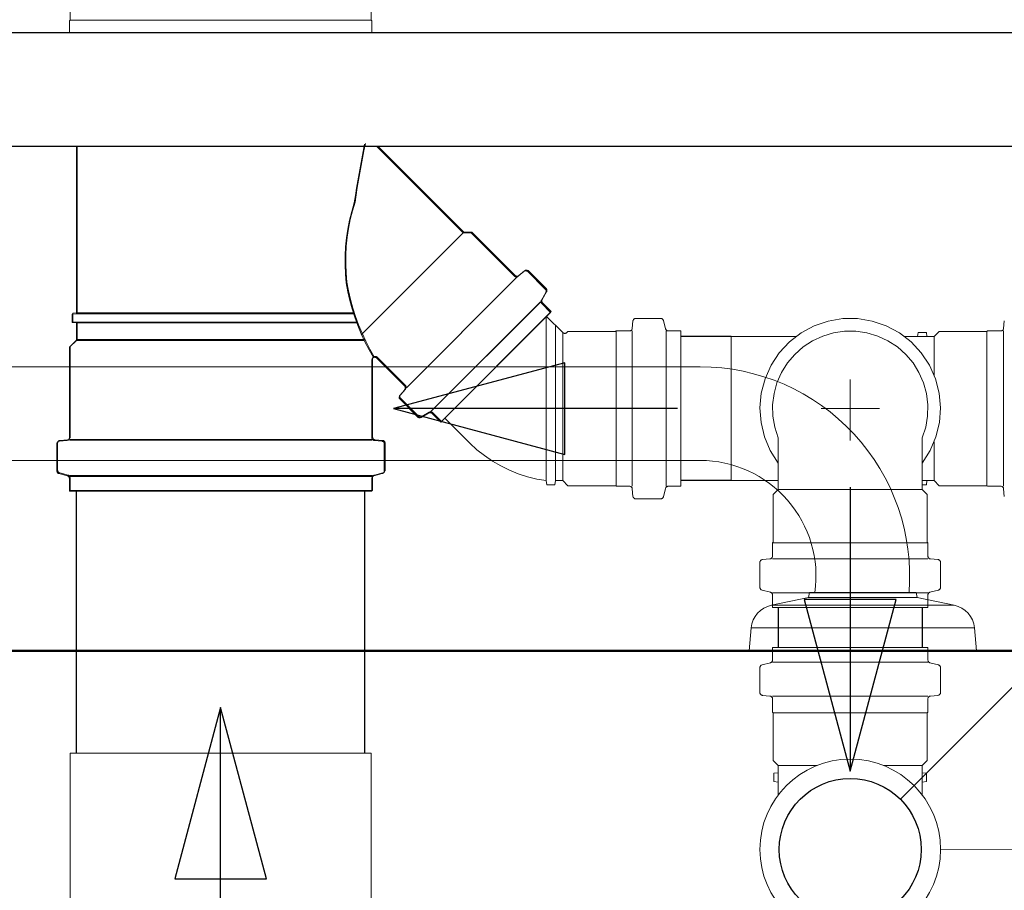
# Model space of a CAD drawing. Header units: millimetres. Extents: x 567 to 934, y -1 to 364.
# Tile 115 of 256: x 612.965 to 613.659, y 106.405 to 107.019. Entities that reach past the tile are written whole.
import ezdxf

# ---------------------------------------------------------------- set-up
doc = ezdxf.new("R2010")
doc.units = ezdxf.units.MM
doc.header["$MEASUREMENT"] = 0
for name, color, linetype, lineweight in [('A-WALL', 7, 'Continuous', 25), ('CV-Condutos', 14, 'Continuous', 25), ('CV-Indicação coluna', 14, 'Continuous', 13), ('CV-Sentido conduto', 14, 'Continuous', 30), ('Peças hidrossanitárias', 7, 'Continuous', 13), ('Simbolos', 14, 'Continuous', 20), ('Simbolos_int', 14, 'Continuous', 15), ('TQ-Condutos', 14, 'Continuous', 25), ('TQ-Sentido conduto', 14, 'Continuous', 30)]:
    doc.layers.add(name, color=color, linetype=linetype, lineweight=lineweight)

msp = doc.modelspace()

# ---------------------------------------------------------------- linework, layer by layer
at = {"layer": 'A-WALL', "color": 8, "lineweight": 50}
msp.add_line((614.15911, 106.57416), (610.55911, 106.57416), dxfattribs=at)
at = {"layer": 'CV-Condutos'}
for p, q in [((613.4995, 106.60466), (613.4995, 106.57636)), ((613.6009, 106.60466), (613.6009, 106.57636))]:
    msp.add_line(p, q, dxfattribs=at)
msp.add_lwpolyline([(613.58556, 106.46951), (613.83305, 106.717)], dxfattribs=at)
msp.add_circle((613.5502, 106.43416), 0.05, dxfattribs=at)
at = {"layer": 'CV-Indicação coluna'}
msp.add_line((615.07588, 106.43128), (613.6138, 106.43404), dxfattribs=at)
at = {"layer": 'CV-Sentido conduto'}
for p, q in [((613.58256, 106.61015), (613.51785, 106.61015)), ((613.51785, 106.61015), (613.5502, 106.48941)), ((613.5502, 106.48941), (613.58256, 106.61015))]:
    msp.add_line(p, q, dxfattribs=at)
msp.add_lwpolyline([(613.5502, 106.68941), (613.5502, 106.48941)], dxfattribs=at)
at = {"layer": 'Peças hidrossanitárias', "color": 8}
for p, q in [((612.06575, 106.77416), (613.44447, 106.77416)), ((613.44447, 106.70816), (612.06575, 106.70816)), ((613.49483, 106.60622), (613.52091, 106.61156)), ((613.52091, 106.61156), (613.52154, 106.61516)), ((613.52091, 106.61156), (613.59731, 106.61156)), ((613.52154, 106.61516), (613.52531, 106.61516)), ((613.52531, 106.61516), (613.59167, 106.61516)), ((613.59167, 106.61516), (613.59667, 106.61516)), ((613.59667, 106.61516), (613.59731, 106.61156)), ((613.59731, 106.61156), (613.62338, 106.60622)), ((613.62338, 106.60622), (613.49483, 106.60622)), ((613.47911, 106.57416), (613.48051, 106.59016)), ((613.48051, 106.59016), (613.63771, 106.59016)), ((613.63771, 106.59016), (613.63911, 106.57416))]:
    msp.add_line(p, q, dxfattribs=at)
for centre, radius, start, end in [((613.44447, 106.62652), 0.14764, 355.58708, 90), ((613.44447, 106.62652), 0.08164, 352.00148, 90), ((613.49844, 106.58859), 0.018, 101.56065, 175), ((613.61978, 106.58859), 0.018, 5, 78.43935)]:
    msp.add_arc(centre, radius, start, end, dxfattribs=at)
at = {"layer": 'Simbolos'}
for p, q in [((613.00076, 107.01835), (613.00076, 107.12303)), ((613.21276, 107.01835), (613.21276, 107.12303)), ((613.00026, 107.01785), (613.00076, 107.01835)), ((613.00026, 107.00953), (613.00026, 107.01785)), ((613.21326, 107.01785), (613.21276, 107.01835)), ((613.21326, 107.00953), (613.21326, 107.01785)), ((613.00516, 106.81155), (613.00516, 106.92953)), ((613.00566, 106.81205), (613.00566, 106.92953)), ((613.2776, 106.86839), (613.21647, 106.92953)), ((613.2781, 106.86889), (613.21747, 106.92953)), ((613.20606, 106.79685), (613.2776, 106.86839)), ((613.20656, 106.79735), (613.2781, 106.86889)), ((613.28326, 106.86839), (613.2776, 106.86839)), ((613.28376, 106.86889), (613.2781, 106.86889)), ((613.31364, 106.83801), (613.28326, 106.86839)), ((613.31414, 106.83851), (613.28376, 106.86889)), ((613.32038, 106.84129), (613.31634, 106.83789)), ((613.32088, 106.84179), (613.31684, 106.83839)), ((613.33546, 106.82877), (613.32308, 106.84117)), ((613.33596, 106.82927), (613.32358, 106.84167)), ((613.23758, 106.75937), (613.31494, 106.83671)), ((613.23808, 106.75987), (613.31544, 106.83721)), ((613.33578, 106.82635), (613.33272, 106.82103)), ((613.33628, 106.82685), (613.33322, 106.82153)), ((613.25458, 106.74235), (613.33194, 106.81971)), ((613.25508, 106.74285), (613.33244, 106.82021)), ((613.33918, 106.81247), (613.33304, 106.81861)), ((613.33968, 106.81297), (613.33354, 106.81911)), ((613.00516, 106.81155), (613.00216, 106.81129)), ((613.00216, 106.80541), (613.00216, 106.81129)), ((613.00566, 106.81205), (613.00266, 106.81179)), ((613.00266, 106.80591), (613.00266, 106.81179)), ((613.20048, 106.81155), (613.00516, 106.81155)), ((613.20098, 106.81205), (613.00566, 106.81205)), ((613.26182, 106.73511), (613.33918, 106.81247)), ((613.26232, 106.73561), (613.33968, 106.81297)), ((613.34777, 106.79822), (613.33635, 106.80964)), ((613.00516, 106.80515), (613.00216, 106.80541)), ((613.00566, 106.80565), (613.00266, 106.80591)), ((613.2027, 106.80515), (613.00516, 106.80515)), ((613.00516, 106.79275), (613.00516, 106.80515)), ((613.2032, 106.80565), (613.00566, 106.80565)), ((613.00566, 106.79325), (613.00566, 106.80565)), ((613.39715, 106.80644), (613.39669, 106.80118)), ((613.41667, 106.80826), (613.39915, 106.80826)), ((613.41861, 106.80678), (613.42019, 106.80084)), ((613.65872, 106.80644), (613.65826, 106.80118)), ((613.35133, 106.79896), (613.35059, 106.79822)), ((613.38493, 106.79896), (613.35133, 106.79896)), ((613.38533, 106.79936), (613.38493, 106.79896)), ((613.39469, 106.79936), (613.38533, 106.79936)), ((613.43083, 106.79936), (613.42213, 106.79936)), ((613.43083, 106.68996), (613.43083, 106.79936)), ((613.5977, 106.79536), (613.59798, 106.79836)), ((613.60384, 106.79836), (613.59798, 106.79836)), ((613.6041, 106.79536), (613.60384, 106.79836)), ((613.6129, 106.79896), (613.6093, 106.79536)), ((613.6465, 106.79896), (613.6129, 106.79896)), ((613.6469, 106.79936), (613.6465, 106.79896)), ((613.65626, 106.79936), (613.6469, 106.79936)), ((613.00026, 106.78785), (613.00516, 106.79275)), ((613.00076, 106.78835), (613.00566, 106.79325)), ((613.20792, 106.79275), (613.00516, 106.79275)), ((613.20842, 106.79325), (613.00566, 106.79325)), ((613.5118, 106.79536), (613.4664, 106.79536)), ((613.6093, 106.79536), (613.5886, 106.79536)), ((613.00026, 106.72419), (613.00026, 106.78785)), ((613.00076, 106.72469), (613.00076, 106.78835)), ((613.21326, 106.72419), (613.21326, 106.77885)), ((613.21376, 106.72469), (613.21376, 106.77935)), ((613.23628, 106.76065), (613.21668, 106.78027)), ((613.23678, 106.76115), (613.21718, 106.78077)), ((613.23302, 106.75393), (613.2364, 106.75795)), ((613.23352, 106.75443), (613.2369, 106.75845)), ((613.24552, 106.73883), (613.23312, 106.75123)), ((613.24602, 106.73933), (613.23362, 106.75173)), ((613.24794, 106.73851), (613.25326, 106.74157)), ((613.24844, 106.73901), (613.25376, 106.74207)), ((613.26182, 106.73511), (613.25568, 106.74127)), ((613.26232, 106.73561), (613.25618, 106.74177)), ((613.28227, 106.72032), (613.26465, 106.73794)), ((612.99146, 106.70085), (612.99146, 106.71977)), ((612.99196, 106.70135), (612.99196, 106.72027)), ((612.99328, 106.72175), (612.99844, 106.72221)), ((612.99378, 106.72225), (612.99894, 106.72271)), ((613.00026, 106.72237), (613.21326, 106.72237)), ((613.00076, 106.72287), (613.21376, 106.72287)), ((613.22024, 106.72175), (613.21508, 106.72221)), ((613.22074, 106.72225), (613.21558, 106.72271)), ((613.22206, 106.70085), (613.22206, 106.71977)), ((613.22256, 106.70135), (613.22256, 106.72027)), ((613.4995, 106.68776), (613.4995, 106.72412)), ((613.6009, 106.68776), (613.6009, 106.72412)), ((612.99294, 106.69891), (612.99878, 106.69735)), ((612.99344, 106.69941), (612.99928, 106.69785)), ((613.22058, 106.69891), (613.21474, 106.69735)), ((613.22108, 106.69941), (613.21524, 106.69785)), ((613.00026, 106.69695), (613.21326, 106.69695)), ((613.00026, 106.68653), (613.00026, 106.69543)), ((613.00076, 106.69745), (613.21376, 106.69745)), ((613.00076, 106.68703), (613.00076, 106.69593)), ((613.21326, 106.68653), (613.21326, 106.69543)), ((613.21376, 106.68703), (613.21376, 106.69593)), ((613.33613, 106.69396), (613.33641, 106.69096)), ((613.34253, 106.69396), (613.34227, 106.69096)), ((613.34773, 106.69396), (613.34253, 106.69396)), ((613.35133, 106.69036), (613.34773, 106.69396)), ((613.4995, 106.69396), (613.4664, 106.69396)), ((613.6093, 106.69396), (613.6009, 106.69396)), ((613.6041, 106.69396), (613.60384, 106.69096)), ((613.6129, 106.69036), (613.6093, 106.69396)), ((613.00026, 106.68653), (613.21326, 106.68653)), ((613.00076, 106.68703), (613.21376, 106.68703)), ((613.34227, 106.69096), (613.33641, 106.69096)), ((613.38493, 106.69036), (613.35133, 106.69036)), ((613.38533, 106.68996), (613.38493, 106.69036)), ((613.39469, 106.68996), (613.38533, 106.68996)), ((613.39715, 106.68288), (613.39669, 106.68814)), ((613.41861, 106.68254), (613.42019, 106.68848)), ((613.43083, 106.68996), (613.42213, 106.68996)), ((613.4959, 106.68416), (613.4995, 106.68776)), ((613.60384, 106.69096), (613.6009, 106.69096)), ((613.6045, 106.68416), (613.6009, 106.68776)), ((613.6465, 106.69036), (613.6129, 106.69036)), ((613.6469, 106.68996), (613.6465, 106.69036)), ((613.65626, 106.68996), (613.6469, 106.68996)), ((613.65872, 106.68288), (613.65826, 106.68814)), ((613.41667, 106.68106), (613.39915, 106.68106)), ((613.4959, 106.65056), (613.4959, 106.68416)), ((613.6045, 106.65056), (613.6045, 106.68416)), ((613.4955, 106.65016), (613.4959, 106.65056)), ((613.4955, 106.6408), (613.4955, 106.65016)), ((613.6049, 106.65016), (613.6045, 106.65056)), ((613.6049, 106.6408), (613.6049, 106.65016)), ((613.4866, 106.61882), (613.4866, 106.63634)), ((613.48842, 106.63834), (613.49368, 106.6388)), ((613.61198, 106.63834), (613.60672, 106.6388)), ((613.6138, 106.61882), (613.6138, 106.63634)), ((613.48808, 106.61688), (613.49402, 106.6153)), ((613.61232, 106.61688), (613.60638, 106.6153)), ((613.4955, 106.60466), (613.4955, 106.61336)), ((613.6049, 106.60466), (613.6049, 106.61336)), ((613.6049, 106.60466), (613.4955, 106.60466)), ((613.4955, 106.57636), (613.6049, 106.57636)), ((613.4955, 106.57636), (613.4955, 106.56766)), ((613.6049, 106.57636), (613.6049, 106.56766)), ((613.4866, 106.5622), (613.4866, 106.54468)), ((613.48808, 106.56414), (613.49402, 106.56572)), ((613.61232, 106.56414), (613.60638, 106.56572)), ((613.6138, 106.5622), (613.6138, 106.54468)), ((613.48842, 106.54268), (613.49368, 106.54222)), ((613.4955, 106.54022), (613.4955, 106.53086)), ((613.6049, 106.54022), (613.6049, 106.53086)), ((613.61198, 106.54268), (613.60672, 106.54222)), ((613.4955, 106.53086), (613.4959, 106.53046)), ((613.4959, 106.53046), (613.4959, 106.49686)), ((613.6049, 106.53086), (613.6045, 106.53046)), ((613.6045, 106.53046), (613.6045, 106.49686)), ((613.00076, 106.39734), (613.00076, 106.50202)), ((613.21276, 106.39734), (613.21276, 106.50202)), ((613.4959, 106.49686), (613.4995, 106.49326)), ((613.4995, 106.49326), (613.4995, 106.47256)), ((613.6045, 106.49686), (613.6009, 106.49326)), ((613.6009, 106.49326), (613.6009, 106.47256)), ((613.4995, 106.48806), (613.4965, 106.4878)), ((613.4965, 106.4878), (613.4965, 106.48194)), ((613.6009, 106.48806), (613.6039, 106.4878)), ((613.6039, 106.4878), (613.6039, 106.48194)), ((613.4995, 106.48166), (613.4965, 106.48194)), ((613.6009, 106.48166), (613.6039, 106.48194))]:
    msp.add_line(p, q, dxfattribs=at)
for points in [[(613.20819, 106.93085), (613.20717, 106.92572), (613.20619, 106.92059), (613.20523, 106.91544), (613.20431, 106.9103), (613.20341, 106.90514), (613.20255, 106.89998), (613.20172, 106.89482), (613.20092, 106.88965)], [(613.20869, 106.93135), (613.20767, 106.92622), (613.20669, 106.92109), (613.20573, 106.91594), (613.20481, 106.9108), (613.20391, 106.90564), (613.20305, 106.90048), (613.20222, 106.89532), (613.20142, 106.89015)], [(613.20091, 106.88965), (613.19911, 106.88356), (613.19759, 106.87739), (613.19636, 106.87115), (613.19543, 106.86487), (613.1948, 106.85854), (613.19447, 106.8522), (613.19443, 106.84584), (613.1947, 106.83949), (613.19526, 106.83316)], [(613.20141, 106.89015), (613.19961, 106.88406), (613.19809, 106.87789), (613.19686, 106.87165), (613.19593, 106.86537), (613.1953, 106.85904), (613.19497, 106.8527), (613.19493, 106.84634), (613.1952, 106.83999), (613.19576, 106.83366)], [(613.31365, 106.83802), (613.3139, 106.83781), (613.31418, 106.83764), (613.31449, 106.83752), (613.31481, 106.83745), (613.31514, 106.83744), (613.31547, 106.83747), (613.31578, 106.83757), (613.31608, 106.83771), (613.31635, 106.8379)], [(613.31415, 106.83852), (613.3144, 106.83831), (613.31468, 106.83814), (613.31499, 106.83802), (613.31531, 106.83795), (613.31564, 106.83794), (613.31597, 106.83797), (613.31628, 106.83807), (613.31658, 106.83821), (613.31685, 106.8384)], [(613.32308, 106.84117), (613.32283, 106.84138), (613.32254, 106.84155), (613.32224, 106.84167), (613.32191, 106.84174), (613.32158, 106.84175), (613.32126, 106.84171), (613.32094, 106.84162), (613.32065, 106.84148), (613.32038, 106.84129)], [(613.32358, 106.84167), (613.32333, 106.84188), (613.32304, 106.84205), (613.32274, 106.84217), (613.32241, 106.84224), (613.32208, 106.84225), (613.32176, 106.84221), (613.32144, 106.84212), (613.32115, 106.84198), (613.32088, 106.84179)], [(613.19525, 106.83316), (613.19641, 106.82703), (613.19781, 106.82094), (613.19945, 106.81492), (613.20134, 106.80897), (613.20348, 106.8031), (613.20585, 106.79732), (613.20845, 106.79164), (613.21129, 106.78608), (613.21434, 106.78063)], [(613.19575, 106.83366), (613.19691, 106.82753), (613.19831, 106.82144), (613.19995, 106.81542), (613.20184, 106.80947), (613.20398, 106.8036), (613.20635, 106.79782), (613.20895, 106.79214), (613.21179, 106.78658), (613.21484, 106.78113)], [(613.33579, 106.82635), (613.33592, 106.82662), (613.33601, 106.82689), (613.33605, 106.82718), (613.33606, 106.82747), (613.33602, 106.82776), (613.33594, 106.82804), (613.33582, 106.8283), (613.33567, 106.82855), (613.33548, 106.82877)], [(613.33629, 106.82685), (613.33642, 106.82712), (613.33651, 106.82739), (613.33655, 106.82768), (613.33656, 106.82797), (613.33652, 106.82826), (613.33644, 106.82854), (613.33632, 106.8288), (613.33617, 106.82905), (613.33598, 106.82927)], [(613.33271, 106.82103), (613.33258, 106.82077), (613.3325, 106.82049), (613.33245, 106.82021), (613.33245, 106.81992), (613.33248, 106.81963), (613.33256, 106.81935), (613.33268, 106.81908), (613.33284, 106.81884), (613.33303, 106.81862)], [(613.33321, 106.82153), (613.33308, 106.82127), (613.333, 106.82099), (613.33295, 106.82071), (613.33295, 106.82042), (613.33298, 106.82013), (613.33306, 106.81985), (613.33318, 106.81958), (613.33334, 106.81934), (613.33353, 106.81912)], [(613.39915, 106.80826), (613.39882, 106.80824), (613.3985, 106.80816), (613.3982, 106.80802), (613.39793, 106.80784), (613.39768, 106.80762), (613.39748, 106.80736), (613.39732, 106.80707), (613.39722, 106.80676), (613.39716, 106.80644)], [(613.4186, 106.80678), (613.41851, 106.80706), (613.41837, 106.80731), (613.4182, 106.80755), (613.418, 106.80776), (613.41777, 106.80793), (613.41752, 106.80808), (613.41725, 106.80818), (613.41696, 106.80824), (613.41667, 106.80826)], [(613.34778, 106.79823), (613.34804, 106.79801), (613.34835, 106.79783), (613.34867, 106.79771), (613.34902, 106.79765), (613.34937, 106.79765), (613.34971, 106.79771), (613.35004, 106.79783), (613.35034, 106.79801), (613.35061, 106.79823)], [(613.39469, 106.79936), (613.39502, 106.79939), (613.39534, 106.79947), (613.39564, 106.7996), (613.39592, 106.79978), (613.39616, 106.80001), (613.39636, 106.80026), (613.39652, 106.80055), (613.39663, 106.80086), (613.39668, 106.80119)], [(613.4202, 106.80085), (613.4203, 106.80057), (613.42043, 106.80031), (613.4206, 106.80008), (613.4208, 106.79987), (613.42103, 106.79969), (613.42129, 106.79955), (613.42156, 106.79945), (613.42184, 106.79938), (613.42213, 106.79936)], [(613.6009, 106.72413), (613.60334, 106.73166), (613.60466, 106.73947), (613.60483, 106.74739), (613.60387, 106.75524), (613.60178, 106.76288), (613.59861, 106.77013), (613.59443, 106.77686), (613.58932, 106.7829), (613.58339, 106.78815), (613.57676, 106.79248), (613.56958, 106.79582), (613.56199, 106.79808), (613.55416, 106.79922), (613.54624, 106.79922), (613.53841, 106.79808), (613.53082, 106.79582), (613.52364, 106.79248), (613.51702, 106.78815), (613.51109, 106.7829), (613.50598, 106.77685), (613.50179, 106.77013), (613.49862, 106.76288), (613.49654, 106.75524), (613.49557, 106.74739), (613.49575, 106.73947), (613.49707, 106.73166), (613.4995, 106.72413)], [(613.65626, 106.79936), (613.65659, 106.79939), (613.65691, 106.79947), (613.65721, 106.7996), (613.65749, 106.79978), (613.65773, 106.80001), (613.65793, 106.80026), (613.65809, 106.80055), (613.6582, 106.80086), (613.65826, 106.80119)], [(613.21668, 106.78027), (613.21648, 106.78044), (613.21626, 106.78059), (613.21603, 106.7807), (613.21578, 106.78079), (613.21552, 106.78084), (613.21526, 106.78085), (613.215, 106.78084), (613.21474, 106.78079), (613.2145, 106.7807), (613.21426, 106.78059), (613.21404, 106.78044), (613.21385, 106.78027), (613.21368, 106.78007), (613.21353, 106.77985), (613.21341, 106.77962), (613.21333, 106.77937), (613.21328, 106.77911), (613.21326, 106.77885)], [(613.21718, 106.78077), (613.21698, 106.78094), (613.21676, 106.78109), (613.21653, 106.7812), (613.21628, 106.78129), (613.21602, 106.78134), (613.21576, 106.78135), (613.2155, 106.78134), (613.21524, 106.78129), (613.215, 106.7812), (613.21476, 106.78109), (613.21454, 106.78094), (613.21435, 106.78077), (613.21418, 106.78057), (613.21403, 106.78035), (613.21391, 106.78012), (613.21383, 106.77987), (613.21378, 106.77961), (613.21376, 106.77935)], [(613.23689, 106.75847), (613.23708, 106.75874), (613.23723, 106.75903), (613.23732, 106.75935), (613.23736, 106.75968), (613.23735, 106.76), (613.23728, 106.76033), (613.23716, 106.76063), (613.23699, 106.76092), (613.23678, 106.76117)], [(613.23351, 106.75442), (613.23332, 106.75415), (613.23318, 106.75385), (613.23308, 106.75354), (613.23304, 106.75321), (613.23306, 106.75288), (613.23313, 106.75256), (613.23325, 106.75225), (613.23342, 106.75197), (613.23363, 106.75172)], [(613.23639, 106.75797), (613.23658, 106.75824), (613.23673, 106.75853), (613.23682, 106.75885), (613.23686, 106.75918), (613.23685, 106.7595), (613.23678, 106.75983), (613.23666, 106.76013), (613.23649, 106.76042), (613.23628, 106.76067)], [(613.23301, 106.75392), (613.23282, 106.75365), (613.23268, 106.75335), (613.23258, 106.75304), (613.23254, 106.75271), (613.23256, 106.75238), (613.23263, 106.75206), (613.23275, 106.75175), (613.23292, 106.75147), (613.23313, 106.75122)], [(613.25568, 106.74127), (613.25546, 106.74146), (613.25521, 106.74161), (613.25495, 106.74173), (613.25467, 106.74181), (613.25438, 106.74185), (613.25409, 106.74185), (613.2538, 106.7418), (613.25352, 106.74171), (613.25326, 106.74159)], [(613.25618, 106.74177), (613.25596, 106.74196), (613.25571, 106.74211), (613.25545, 106.74223), (613.25517, 106.74231), (613.25488, 106.74235), (613.25459, 106.74235), (613.2543, 106.7423), (613.25402, 106.74221), (613.25376, 106.74209)], [(613.24553, 106.73882), (613.24575, 106.73863), (613.24599, 106.73847), (613.24626, 106.73835), (613.24654, 106.73827), (613.24683, 106.73824), (613.24712, 106.73824), (613.2474, 106.73829), (613.24768, 106.73837), (613.24794, 106.7385)], [(613.24603, 106.73932), (613.24625, 106.73913), (613.24649, 106.73897), (613.24676, 106.73885), (613.24704, 106.73877), (613.24733, 106.73874), (613.24762, 106.73874), (613.2479, 106.73879), (613.24818, 106.73887), (613.24844, 106.739)], [(612.99329, 106.72177), (612.99296, 106.72171), (612.99265, 106.7216), (612.99236, 106.72144), (612.9921, 106.72124), (612.99188, 106.721), (612.9917, 106.72072), (612.99157, 106.72042), (612.99149, 106.7201), (612.99146, 106.71977)], [(612.99379, 106.72227), (612.99346, 106.72221), (612.99315, 106.7221), (612.99286, 106.72194), (612.9926, 106.72174), (612.99238, 106.7215), (612.9922, 106.72122), (612.99207, 106.72092), (612.99199, 106.7206), (612.99196, 106.72027)], [(612.99844, 106.7222), (612.99876, 106.72226), (612.99907, 106.72236), (612.99936, 106.72252), (612.99962, 106.72273), (612.99984, 106.72297), (613.00002, 106.72324), (613.00015, 106.72355), (613.00024, 106.72387), (613.00026, 106.72419)], [(612.99894, 106.7227), (612.99926, 106.72276), (612.99957, 106.72286), (612.99986, 106.72302), (613.00012, 106.72323), (613.00034, 106.72347), (613.00052, 106.72374), (613.00065, 106.72405), (613.00074, 106.72437), (613.00076, 106.72469)], [(613.21326, 106.72419), (613.21329, 106.72387), (613.21337, 106.72355), (613.2135, 106.72324), (613.21368, 106.72297), (613.2139, 106.72273), (613.21416, 106.72252), (613.21445, 106.72236), (613.21476, 106.72226), (613.21509, 106.7222)], [(613.21376, 106.72469), (613.21379, 106.72437), (613.21387, 106.72405), (613.214, 106.72374), (613.21418, 106.72347), (613.2144, 106.72323), (613.21466, 106.72302), (613.21495, 106.72286), (613.21526, 106.72276), (613.21559, 106.7227)], [(613.22206, 106.71977), (613.22204, 106.7201), (613.22195, 106.72042), (613.22182, 106.72072), (613.22164, 106.721), (613.22142, 106.72124), (613.22116, 106.72144), (613.22087, 106.7216), (613.22056, 106.72171), (613.22024, 106.72177)], [(613.22256, 106.72027), (613.22254, 106.7206), (613.22245, 106.72092), (613.22232, 106.72122), (613.22214, 106.7215), (613.22192, 106.72174), (613.22166, 106.72194), (613.22137, 106.7221), (613.22106, 106.72221), (613.22074, 106.72227)], [(613.28225, 106.72033), (613.28725, 106.71575), (613.29257, 106.71154), (613.29817, 106.70772), (613.30403, 106.70431), (613.31012, 106.70132), (613.31641, 106.69879), (613.32286, 106.69671), (613.32945, 106.69509), (613.33613, 106.69396)], [(612.99146, 106.70085), (612.99148, 106.70056), (612.99155, 106.70028), (612.99165, 106.70001), (612.99179, 106.69975), (612.99197, 106.69952), (612.99218, 106.69932), (612.99241, 106.69915), (612.99267, 106.69902), (612.99294, 106.69892)], [(612.99196, 106.70135), (612.99198, 106.70106), (612.99205, 106.70078), (612.99215, 106.70051), (612.99229, 106.70025), (612.99247, 106.70002), (612.99268, 106.69982), (612.99291, 106.69965), (612.99317, 106.69952), (612.99344, 106.69942)], [(613.22058, 106.69892), (613.22085, 106.69902), (613.22111, 106.69915), (613.22135, 106.69932), (613.22156, 106.69952), (613.22173, 106.69975), (613.22187, 106.70001), (613.22198, 106.70028), (613.22204, 106.70056), (613.22206, 106.70085)], [(613.22108, 106.69942), (613.22135, 106.69952), (613.22161, 106.69965), (613.22185, 106.69982), (613.22206, 106.70002), (613.22223, 106.70025), (613.22237, 106.70051), (613.22248, 106.70078), (613.22254, 106.70106), (613.22256, 106.70135)], [(613.00026, 106.69543), (613.00024, 106.69572), (613.00018, 106.69601), (613.00007, 106.69628), (612.99993, 106.69653), (612.99976, 106.69676), (612.99955, 106.69697), (612.99931, 106.69714), (612.99905, 106.69727), (612.99878, 106.69737)], [(613.00076, 106.69593), (613.00074, 106.69622), (613.00068, 106.69651), (613.00057, 106.69678), (613.00043, 106.69703), (613.00026, 106.69726), (613.00005, 106.69747), (612.99981, 106.69764), (612.99955, 106.69777), (612.99928, 106.69787)], [(613.21474, 106.69737), (613.21447, 106.69727), (613.21421, 106.69714), (613.21398, 106.69697), (613.21377, 106.69676), (613.21359, 106.69653), (613.21345, 106.69628), (613.21335, 106.69601), (613.21328, 106.69572), (613.21326, 106.69543)], [(613.21524, 106.69787), (613.21497, 106.69777), (613.21471, 106.69764), (613.21448, 106.69747), (613.21427, 106.69726), (613.21409, 106.69703), (613.21395, 106.69678), (613.21385, 106.69651), (613.21378, 106.69622), (613.21376, 106.69593)], [(613.39668, 106.68814), (613.39663, 106.68846), (613.39652, 106.68877), (613.39636, 106.68906), (613.39616, 106.68932), (613.39592, 106.68954), (613.39564, 106.68972), (613.39534, 106.68986), (613.39502, 106.68994), (613.39469, 106.68996)], [(613.42213, 106.68996), (613.42184, 106.68994), (613.42156, 106.68988), (613.42129, 106.68978), (613.42103, 106.68963), (613.4208, 106.68946), (613.4206, 106.68925), (613.42043, 106.68901), (613.4203, 106.68876), (613.4202, 106.68848)], [(613.65826, 106.68814), (613.6582, 106.68846), (613.65809, 106.68877), (613.65793, 106.68906), (613.65773, 106.68932), (613.65749, 106.68954), (613.65721, 106.68972), (613.65691, 106.68986), (613.65659, 106.68994), (613.65626, 106.68996)], [(613.39716, 106.68289), (613.39722, 106.68256), (613.39732, 106.68225), (613.39748, 106.68196), (613.39768, 106.68171), (613.39793, 106.68148), (613.3982, 106.6813), (613.3985, 106.68117), (613.39882, 106.68109), (613.39915, 106.68106)], [(613.41667, 106.68106), (613.41696, 106.68108), (613.41725, 106.68115), (613.41752, 106.68125), (613.41777, 106.68139), (613.418, 106.68157), (613.4182, 106.68178), (613.41837, 106.68201), (613.41851, 106.68227), (613.4186, 106.68255)], [(613.48843, 106.63834), (613.4881, 106.63828), (613.48779, 106.63817), (613.4875, 106.63801), (613.48724, 106.63781), (613.48702, 106.63757), (613.48684, 106.63729), (613.48671, 106.63699), (613.48663, 106.63667), (613.4866, 106.63634)], [(613.49368, 106.63881), (613.494, 106.63887), (613.49431, 106.63897), (613.4946, 106.63913), (613.49486, 106.63934), (613.49508, 106.63958), (613.49526, 106.63985), (613.4954, 106.64016), (613.49548, 106.64048), (613.4955, 106.6408)], [(613.6049, 106.6408), (613.60493, 106.64048), (613.60501, 106.64016), (613.60514, 106.63985), (613.60532, 106.63958), (613.60554, 106.63934), (613.6058, 106.63913), (613.60609, 106.63897), (613.6064, 106.63887), (613.60673, 106.63881)], [(613.6138, 106.63634), (613.61378, 106.63667), (613.6137, 106.63699), (613.61356, 106.63729), (613.61338, 106.63757), (613.61316, 106.63781), (613.6129, 106.63801), (613.61261, 106.63817), (613.6123, 106.63828), (613.61198, 106.63834)], [(613.4866, 106.61882), (613.48662, 106.61853), (613.48669, 106.61825), (613.48679, 106.61798), (613.48693, 106.61772), (613.48711, 106.61749), (613.48732, 106.61729), (613.48755, 106.61712), (613.48781, 106.61699), (613.48809, 106.61689)], [(613.61232, 106.61689), (613.61259, 106.61699), (613.61285, 106.61712), (613.61309, 106.61729), (613.6133, 106.61749), (613.61347, 106.61772), (613.61362, 106.61798), (613.61372, 106.61825), (613.61378, 106.61853), (613.6138, 106.61882)], [(613.4955, 106.61336), (613.49548, 106.61365), (613.49542, 106.61394), (613.49532, 106.61421), (613.49517, 106.61446), (613.495, 106.61469), (613.49479, 106.6149), (613.49455, 106.61507), (613.49429, 106.6152), (613.49402, 106.6153)], [(613.60639, 106.6153), (613.60611, 106.6152), (613.60585, 106.61507), (613.60562, 106.6149), (613.60541, 106.61469), (613.60523, 106.61446), (613.60509, 106.61421), (613.60499, 106.61394), (613.60492, 106.61365), (613.6049, 106.61336)], [(613.49402, 106.56572), (613.49429, 106.56582), (613.49455, 106.56595), (613.49479, 106.56612), (613.495, 106.56633), (613.49517, 106.56656), (613.49532, 106.56681), (613.49542, 106.56708), (613.49548, 106.56737), (613.4955, 106.56766)], [(613.6049, 106.56766), (613.60492, 106.56737), (613.60499, 106.56708), (613.60509, 106.56681), (613.60523, 106.56656), (613.60541, 106.56633), (613.60562, 106.56612), (613.60585, 106.56595), (613.60611, 106.56582), (613.60639, 106.56572)], [(613.48809, 106.56413), (613.48781, 106.56403), (613.48755, 106.5639), (613.48732, 106.56373), (613.48711, 106.56353), (613.48693, 106.56329), (613.48679, 106.56304), (613.48669, 106.56277), (613.48662, 106.56249), (613.4866, 106.5622)], [(613.6138, 106.5622), (613.61378, 106.56249), (613.61372, 106.56277), (613.61362, 106.56304), (613.61347, 106.56329), (613.6133, 106.56353), (613.61309, 106.56373), (613.61285, 106.5639), (613.61259, 106.56403), (613.61232, 106.56413)], [(613.4866, 106.54468), (613.48663, 106.54435), (613.48671, 106.54403), (613.48684, 106.54373), (613.48702, 106.54345), (613.48724, 106.54321), (613.4875, 106.543), (613.48779, 106.54285), (613.4881, 106.54274), (613.48843, 106.54268)], [(613.4955, 106.54022), (613.49548, 106.54054), (613.4954, 106.54086), (613.49526, 106.54116), (613.49508, 106.54144), (613.49486, 106.54168), (613.4946, 106.54189), (613.49431, 106.54204), (613.494, 106.54215), (613.49368, 106.54221)], [(613.60673, 106.54221), (613.6064, 106.54215), (613.60609, 106.54204), (613.6058, 106.54189), (613.60554, 106.54168), (613.60532, 106.54144), (613.60514, 106.54116), (613.60501, 106.54086), (613.60493, 106.54054), (613.6049, 106.54022)], [(613.61198, 106.54268), (613.6123, 106.54274), (613.61261, 106.54285), (613.6129, 106.543), (613.61316, 106.54321), (613.61338, 106.54345), (613.61356, 106.54373), (613.6137, 106.54403), (613.61378, 106.54435), (613.6138, 106.54468)]]:
    msp.add_lwpolyline(points, dxfattribs=at)
msp.add_circle((613.5502, 106.43416), 0.0636, dxfattribs=at)
at = {"layer": 'Simbolos_int'}
for p, q in [((613.21276, 107.01835), (613.00076, 107.01835)), ((613.33635, 106.80964), (613.26465, 106.73794)), ((613.33613, 106.69396), (613.33613, 106.80944)), ((613.34253, 106.69396), (613.34253, 106.80346)), ((613.34773, 106.69396), (613.34773, 106.79826)), ((613.38533, 106.68996), (613.38533, 106.79936)), ((613.39653, 106.68996), (613.39653, 106.79936)), ((613.42059, 106.68996), (613.42059, 106.79936)), ((613.6465, 106.79896), (613.6465, 106.69036)), ((613.6581, 106.79936), (613.6581, 106.68996)), ((613.4664, 106.79536), (613.4664, 106.69396)), ((613.6093, 106.79536), (613.6093, 106.76814)), ((613.5502, 106.7221), (613.5502, 106.76518)), ((613.57092, 106.74466), (613.52968, 106.74466)), ((613.5502, 106.74466), (613.5502, 106.7221)), ((613.6093, 106.69396), (613.6093, 106.72118)), ((613.4995, 106.68776), (613.6009, 106.68776)), ((613.4955, 106.65016), (613.6049, 106.65016)), ((613.6049, 106.63896), (613.4955, 106.63896)), ((613.6049, 106.6149), (613.4955, 106.6149)), ((613.4955, 106.56612), (613.6049, 106.56612)), ((613.4955, 106.54206), (613.6049, 106.54206)), ((613.4959, 106.53046), (613.6045, 106.53046)), ((613.21276, 106.50202), (613.00076, 106.50202)), ((613.4995, 106.49326), (613.52672, 106.49326)), ((613.6009, 106.49326), (613.57368, 106.49326))]:
    msp.add_line(p, q, dxfattribs=at)
msp.add_lwpolyline([(613.6009, 106.70626), (613.6065, 106.71508), (613.61058, 106.72469), (613.61304, 106.73484), (613.6138, 106.74525), (613.61285, 106.75565), (613.6102, 106.76575), (613.60594, 106.77529), (613.60018, 106.784), (613.59307, 106.79164), (613.58481, 106.79803), (613.57561, 106.80297), (613.56573, 106.80634), (613.55542, 106.80805), (613.54498, 106.80805), (613.53468, 106.80634), (613.5248, 106.80297), (613.5156, 106.79803), (613.50733, 106.79164), (613.50022, 106.784), (613.49446, 106.77529), (613.4902, 106.76575), (613.48756, 106.75565), (613.48661, 106.74525), (613.48737, 106.73484), (613.48982, 106.72469), (613.4939, 106.71508), (613.4995, 106.70626)], dxfattribs=at)
at = {"layer": 'TQ-Condutos'}
for p, q in [((611.35006, 107.00953), (613.71378, 107.00953)), ((611.35006, 106.92953), (613.71378, 106.92953)), ((613.4664, 106.79536), (613.43083, 106.79536)), ((613.4664, 106.69396), (613.43083, 106.69396)), ((613.00516, 106.50202), (613.00516, 106.68653)), ((613.20836, 106.50202), (613.20836, 106.68653))]:
    msp.add_line(p, q, dxfattribs=at)
at = {"layer": 'TQ-Sentido conduto'}
for p, q in [((613.34922, 106.77702), (613.22848, 106.74466)), ((613.34922, 106.71231), (613.34922, 106.77702)), ((613.22848, 106.74466), (613.34922, 106.71231)), ((613.10676, 106.53416), (613.07441, 106.41341)), ((613.13911, 106.41341), (613.10676, 106.53416)), ((613.07441, 106.41341), (613.13911, 106.41341))]:
    msp.add_line(p, q, dxfattribs=at)
for points in [[(613.42848, 106.74466), (613.22848, 106.74466)], [(613.10676, 106.33416), (613.10676, 106.53416)]]:
    msp.add_lwpolyline(points, dxfattribs=at)

doc.saveas('drawing.dxf')
